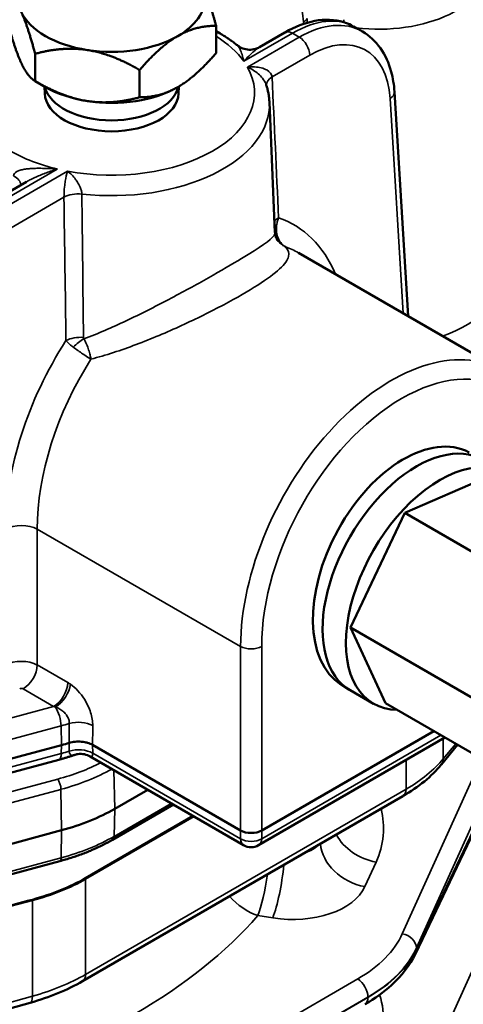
# Model space of a CAD drawing. Header units: inches. Extents: x 1 to 237, y 4 to 150.
# Tile 179 of 209: x 205.38 to 207.15, y 77.24 to 81.18. Entities that reach past the tile are written whole.
import ezdxf

# ---------------------------------------------------------------- set-up
doc = ezdxf.new("R2010")
doc.units = ezdxf.units.IN
doc.header["$LTSCALE"] = 7
doc.header["$MEASUREMENT"] = 0
doc.layers.add('Visible (ANSI)', color=7, linetype='Continuous', lineweight=50)
doc.layers.add('Visible Narrow (ANSI)', color=7, linetype='Continuous', lineweight=35)

msp = doc.modelspace()

# ---------------------------------------------------------------- linework, layer by layer
at = {"layer": 'Visible (ANSI)'}
for p, q in [((206.1633, 81.1535), (206.1633, 81.0441)), ((206.7156, 81.1503), (206.7495, 81.1307)), ((206.1796, 81.1224), (206.1633, 81.1318)), ((206.3376, 81.0683), (206.4388, 81.1267)), ((205.4389, 81.0414), (205.4389, 80.932)), ((205.8572, 80.9767), (205.8572, 80.8673)), ((205.4799, 80.9084), (205.4389, 80.932)), ((205.4771, 80.8821), (205.4759, 80.9107)), ((206.0131, 80.8821), (206.0143, 80.9107)), ((206.9319, 79.9921), (206.8777, 80.8891)), ((206.3769, 80.8476), (206.3992, 80.3264)), ((205.0823, 80.3435), (205.4043, 80.5294)), ((207.306, 79.7761), (206.4933, 80.2453)), ((205.6524, 79.8596), (205.6523, 79.8596)), ((205.6238, 79.8447), (205.6238, 79.8447)), ((206.4778, 79.3469), (206.4778, 79.3469)), ((206.9186, 79.2046), (207.2772, 79.3608)), ((206.7012, 78.7459), (206.9186, 79.2046)), ((206.9186, 79.2046), (207.5055, 78.8658)), ((206.8424, 78.4434), (206.7012, 78.7459)), ((206.7012, 78.7459), (207.2881, 78.4071)), ((206.6644, 78.5175), (206.6943, 78.4987)), ((206.6999, 78.4953), (206.7937, 78.4412)), ((206.8424, 78.4434), (207.2486, 78.2088)), ((206.3462, 77.9343), (207.0352, 78.3321)), ((204.0703, 77.8789), (205.5443, 78.2758)), ((206.2614, 77.9343), (205.6689, 78.2764)), ((207.08, 78.3062), (206.3338, 77.8754)), ((207.1305, 78.277), (207.0655, 78.198)), ((205.534, 78.2173), (204.2424, 77.8696)), ((206.2738, 77.8754), (205.6598, 78.2298)), ((205.8895, 78.0972), (205.7577, 78.0212)), ((207.2718, 78.0917), (206.9617, 77.4407)), ((205.6286, 77.3311), (206.9115, 78.0717)), ((205.9926, 78.0377), (205.7488, 77.897)), ((206.0715, 77.9922), (205.641, 77.7436)), ((205.5443, 77.9349), (204.0703, 77.538)), ((205.5378, 77.8116), (204.2172, 77.4561)), ((205.4185, 77.2447), (204.0968, 76.8746))]:
    msp.add_line(p, q, dxfattribs=at)
msp.add_arc((206.3038, 77.9273), 0.06, 240, 300, dxfattribs=at)
for centre, major_axis, ratio, start_param, end_param in [((205.7451, 81.2656), (0.375, 0), 0.57735, 5.497787, 6.283185), ((205.7451, 81.2656), (-0.375, 0), 0.57735, 0.261799, 1.308997), ((205.7451, 81.2656), (-0.375, 0), 0.57735, 1.308997, 2.356194), ((206.4688, 81.0747), (-0.03, 0.052), 0.57735, 6.277062, 6.283185), ((205.7451, 80.9308), (0.27, 0), 0.57735, 3.277342, 6.147526), ((205.7451, 80.8859), (-0.2681, 0), 0.57735, 0.024695, 3.116897), ((205.7451, 81.0614), (-0.375, 0), 0.57735, 0.785398, 1.308997), ((205.7451, 81.0614), (-0.375, 0), 0.57735, 1.308997, 2.356194), ((206.8178, 80.8855), (0.0599, 0.0036), 0.576647, 0, 0.005356), ((206.4451, 80.281), (0.029, -0.0146), 0.375565, 4.725033, 4.761986), ((206.444, 80.2791), (-0.0206, 0.0131), 0.399707, 1.647067, 1.684225), ((206.0703, 79.4734), (0.4135, 0.7772), 0.599112, 6.26241, 6.262688), ((205.6567, 79.8236), (0.0192, -0.012), 0.02248, 4.969442, 5.010708), ((206.9264, 78.9786), (0.2508, 0.4677), 0.597134, 0.003474, 3.100654), ((206.966, 78.9562), (0.2661, 0.4609), 0.57735, 0, 3.141593), ((207.0598, 78.9021), (-0.2661, -0.4609), 0.57735, 2.826114, 6.598664), ((205.2274, 78.6682), (0.75, 0), 0.57735, 5.148721, 5.19475), ((207.019, 78.2358), (0.0463, -0.0381), 0.74684, 6.281258, 6.283185), ((206.8815, 78.1237), (0.03, -0.052), 0.57735, 0, 0.006126), ((205.2274, 78.3273), (-0.75, 0), 0.57735, 2.007129, 2.356194), ((206.3038, 77.9588), (0.06, 0), 0.578054, 3.9276, 5.497178), ((205.2191, 77.9607), (0.6215, 0.0669), 0.539806, 4.995909, 5.398729), ((205.0692, 77.6372), (9.1066, 2.4515), 0.007827, 4.715851, 4.749659), ((206.9075, 77.4665), (0.0542, -0.0258), 0.798634, 6.28192, 6.283185), ((205.4023, 77.3025), (0.0162, -0.0578), 0.338147, 0, 0.005748)]:
    msp.add_ellipse(centre, major_axis=major_axis, ratio=ratio, start_param=start_param, end_param=end_param, dxfattribs=at)
for points, weights in [([(206.1201, 81.2914), (206.1403, 81.2397), (206.1633, 81.1535)], [1.01375847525, 1.02892942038, 1]), ([(205.4389, 81.0414), (205.4089, 81.1535), (205.3829, 81.2095)], [1, 1.0379548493, 1]), ([(205.3268, 81.1735), (205.3569, 81.0614), (205.3829, 81.0054)], [1, 1.0379548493, 1]), ([(206.1633, 81.1535), (206.0813, 81.1535), (206.0103, 81.1125)], [1, 1.0379548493, 1]), ([(206.0103, 81.1125), (205.9392, 81.0715), (205.8572, 80.9767)], [1, 1.0379548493, 1]), ([(205.648, 81.0564), (205.551, 81.0715), (205.4389, 81.0414)], [1, 1.0379548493, 1]), ([(205.8572, 80.9767), (205.7451, 81.0414), (205.648, 81.0564)], [1, 1.0379548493, 1]), ([(206.0103, 80.9084), (206.0813, 80.9494), (206.1633, 81.0441)], [1, 1.0379548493, 1]), ([(205.3829, 81.0054), (205.4089, 80.9494), (205.4389, 80.932)], [1, 1.0379548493, 1]), ([(205.4389, 80.932), (205.551, 80.8673), (205.648, 80.8523)], [1, 1.0379548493, 1]), ([(205.8572, 80.8673), (205.9392, 80.8673), (206.0103, 80.9084)], [1, 1.0379548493, 1]), ([(205.648, 80.8523), (205.7451, 80.8373), (205.8572, 80.8673)], [1, 1.0379548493, 1])]:
    msp.add_rational_spline(points, weights, degree=2, dxfattribs=at)
for points, knots in [([(206.4397, 81.1272), (206.4791, 81.1498), (206.5194, 81.1655), (206.5983, 81.1803), (206.6384, 81.1791), (206.6849, 81.1648), (206.695, 81.1608), (206.7047, 81.156)], [0.0026647, 0.0026647, 0.0026647, 0.0026647, 0.4100709, 0.4100709, 0.8203605, 0.8203605, 0.9395016, 0.9395016, 0.9395016, 0.9395016]), ([(206.2486, 81.0753), (206.2444, 81.0787), (206.2401, 81.0821), (206.2314, 81.0887), (206.2269, 81.0919), (206.2178, 81.0983), (206.2132, 81.1015), (206.2039, 81.1076), (206.1991, 81.1107), (206.1895, 81.1166), (206.1846, 81.1195), (206.1796, 81.1224)], [4.5464971, 4.5464971, 4.5464971, 4.5464971, 4.5796755, 4.5796755, 4.6128539, 4.6128539, 4.6460322, 4.6460322, 4.6792106, 4.6792106, 4.712389, 4.712389, 4.712389, 4.712389]), ([(206.7495, 81.1306), (206.7777, 81.1144), (206.8026, 81.091), (206.841, 81.0361), (206.8554, 81.0041), (206.8716, 80.9443), (206.876, 80.9174), (206.8776, 80.8893)], [0, 0, 0, 0, 0.3469774, 0.3469774, 0.6922151, 0.6922151, 0.9436065, 0.9436065, 0.9436065, 0.9436065]), ([(206.2491, 81.0748), (206.2554, 81.0699), (206.2625, 81.0659), (206.278, 81.0599), (206.2866, 81.0581), (206.304, 81.0574), (206.313, 81.0586), (206.3266, 81.0628), (206.3317, 81.065), (206.3364, 81.0675)], [0.0019193, 0.0019193, 0.0019193, 0.0019193, 0.0637822, 0.0637822, 0.1303345, 0.1303345, 0.1983317, 0.1983317, 0.2405238, 0.2405238, 0.2405238, 0.2405238]), ([(206.3769, 80.8476), (206.3767, 80.8525), (206.3764, 80.8574), (206.3754, 80.8671), (206.3747, 80.872), (206.3732, 80.8816), (206.3723, 80.8865), (206.3702, 80.8961), (206.369, 80.9008), (206.3663, 80.9103), (206.3649, 80.915), (206.3633, 80.9197)], [3.951686, 3.951686, 3.951686, 3.951686, 3.9854426, 3.9854426, 4.0191992, 4.0191992, 4.0529558, 4.0529558, 4.0867124, 4.0867124, 4.120469, 4.120469, 4.120469, 4.120469]), ([(206.3994, 80.3262), (206.3997, 80.3188), (206.4016, 80.3108), (206.4067, 80.2988), (206.4096, 80.2948), (206.4114, 80.2927)], [0, 0, 0, 0, 0.1549988, 0.1549988, 0.3129408, 0.3129408, 0.3129408, 0.3129408]), ([(205.6621, 79.8197), (205.6621, 79.8198), (205.6621, 79.8199), (205.6621, 79.82), (205.662, 79.8202), (205.662, 79.8204), (205.662, 79.8206)], [-0.0001298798, -0.0001298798, -0.0001298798, -0.0001298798, 0, 0, 0, 0.0002072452, 0.0002072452, 0.0002072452, 0.0002072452]), ([(205.5753, 78.2846), (205.5828, 78.2869), (205.5909, 78.2884), (205.5992, 78.2892), (205.6075, 78.29), (205.6161, 78.2901), (205.6244, 78.2894), (205.6269, 78.2891), (205.6293, 78.2889), (205.6315, 78.2885), (205.6356, 78.288), (205.6392, 78.2873), (205.6423, 78.2865), (205.6446, 78.286), (205.6466, 78.2855), (205.6484, 78.2849), (205.656, 78.2827), (205.6629, 78.2798), (205.6689, 78.2764)], [0, 0, 0, 0, 0.0643046, 0.0643046, 0.0643046, 0.1285716, 0.1285716, 0.1285716, 0.1479107, 0.1479107, 0.1479107, 0.1828104, 0.1828104, 0.1828104, 0.2081261, 0.2081261, 0.2081261, 0.3138703, 0.3138703, 0.3138703, 0.3138703]), ([(205.5959, 78.2361), (205.5918, 78.2348), (205.5878, 78.2334), (205.5796, 78.2308), (205.5755, 78.2295), (205.5673, 78.2269), (205.5632, 78.2257), (205.5549, 78.2232), (205.5508, 78.222), (205.5424, 78.2196), (205.5382, 78.2185), (205.534, 78.2173)], [3.39517693, 3.39517693, 3.39517693, 3.39517693, 3.41427325, 3.41427325, 3.43336956, 3.43336956, 3.45246588, 3.45246588, 3.47156219, 3.47156219, 3.4906585, 3.4906585, 3.4906585, 3.4906585]), ([(205.6598, 78.2299), (205.6525, 78.2341), (205.6443, 78.2372), (205.6275, 78.2405), (205.6186, 78.2408), (205.6052, 78.2389), (205.6004, 78.2377), (205.5958, 78.2362)], [0, 0, 0, 0, 0.0666834, 0.0666834, 0.134182, 0.134182, 0.1725348, 0.1725348, 0.1725348, 0.1725348]), ([(205.7488, 77.897), (205.7364, 77.8899), (205.7237, 77.883), (205.6976, 77.8699), (205.6841, 77.8636), (205.6565, 77.8516), (205.6424, 77.8459), (205.6135, 77.835), (205.5987, 77.8299), (205.5686, 77.8203), (205.5533, 77.8158), (205.5378, 77.8116)], [3.1415927, 3.1415927, 3.1415927, 3.1415927, 3.2114058, 3.2114058, 3.281219, 3.281219, 3.3510322, 3.3510322, 3.4208453, 3.4208453, 3.4906585, 3.4906585, 3.4906585, 3.4906585]), ([(206.9617, 77.4407), (206.94, 77.3952), (206.9068, 77.3528), (206.8348, 77.2876), (206.7993, 77.262), (206.7599, 77.2392)], [0, 0, 0, 0, 0.5642124, 0.5642124, 0.9780194, 0.9780194, 0.9780194, 0.9780194])]:
    msp.add_open_spline(points, degree=3, knots=knots, dxfattribs=at)
for points in [[(206.3994, 80.3264), (206.3994, 80.3264), (206.3994, 80.3263), (206.3994, 80.3262)], [(206.3969, 80.3172), (206.3969, 80.3172), (206.3969, 80.3173), (206.3969, 80.3174)], [(206.412, 80.292), (206.4109, 80.2933), (206.4099, 80.2946), (206.4089, 80.296)], [(206.4114, 80.2927), (206.4116, 80.2925), (206.4118, 80.2923), (206.412, 80.292)], [(206.5497, 79.4491), (206.5497, 79.4491), (206.5497, 79.4492), (206.5498, 79.4492)], [(205.6598, 78.2299), (205.6598, 78.2299), (205.6598, 78.2299), (205.6598, 78.2299)], [(207.0652, 78.1977), (207.0264, 78.1505), (206.9741, 78.108), (206.9124, 78.0723)], [(205.6288, 77.3312), (205.5677, 77.2959), (205.4961, 77.2666), (205.4194, 77.245)]]:
    msp.add_open_spline(points, degree=3, dxfattribs=at)
at = {"layer": 'Visible Narrow (ANSI)'}
for p, q in [((206.5137, 81.1689), (206.5142, 81.1612)), ((206.2742, 81.0114), (206.4688, 81.1237)), ((206.4964, 81.1077), (206.2891, 80.9881)), ((206.4688, 81.1237), (206.4964, 81.1077)), ((206.3877, 80.9488), (206.5388, 81.036)), ((206.3591, 80.9801), (206.3591, 80.98)), ((206.8531, 80.9158), (206.8531, 80.9158)), ((206.8602, 80.8627), (206.9122, 80.0035)), ((206.863, 80.8646), (206.863, 80.8646)), ((205.1123, 80.3405), (205.5277, 80.5804)), ((205.5681, 80.5718), (205.1399, 80.3246)), ((205.4476, 80.5832), (205.4476, 80.5832)), ((205.1823, 80.2528), (205.5542, 80.4676)), ((206.2885, 80.0906), (206.2885, 80.0906)), ((206.8855, 79.7459), (206.8855, 79.7459)), ((206.4678, 79.3309), (206.4678, 79.3309)), ((205.4476, 78.5962), (205.4476, 79.1399)), ((206.2614, 78.6701), (205.4476, 79.1399)), ((206.2614, 78.6701), (206.2614, 77.9343)), ((206.3462, 77.9343), (206.3462, 78.6701)), ((205.5695, 78.5257), (205.4476, 78.5962)), ((205.391, 78.5005), (205.513, 78.4301)), ((205.513, 78.4301), (205.0295, 78.2999)), ((204.0689, 77.9558), (205.543, 78.3527)), ((205.5443, 78.2758), (205.543, 78.3527)), ((207.0639, 78.3155), (206.3462, 77.9011)), ((205.5437, 78.2422), (205.5443, 78.2758)), ((205.5753, 78.2846), (205.5755, 78.2513)), ((205.6692, 78.243), (205.6689, 78.2764)), ((207.0733, 78.2212), (207.0733, 78.3023)), ((207.1229, 78.2814), (207.0733, 78.2212)), ((205.5437, 78.2422), (204.0696, 77.8453)), ((206.2614, 77.9011), (205.6692, 78.243)), ((207.2191, 78.2064), (206.909, 77.5212)), ((206.9239, 78.2161), (206.9239, 78.0992)), ((205.7543, 78.1753), (205.7577, 78.0212)), ((205.5291, 78.1396), (204.2441, 77.7936)), ((206.9655, 77.4641), (207.2756, 78.1493)), ((204.0681, 77.7019), (205.5422, 78.0987)), ((205.5422, 78.0987), (205.5443, 77.9349)), ((206.9239, 78.0992), (205.641, 77.3585)), ((207.2756, 78.1086), (206.9655, 77.4576)), ((205.984, 78.0427), (205.7552, 77.9105)), ((205.7577, 78.0212), (205.7552, 77.9105)), ((205.641, 77.7392), (206.0754, 77.9899)), ((205.5443, 77.9349), (205.5428, 77.8247)), ((206.2614, 77.9343), (206.2614, 77.9011)), ((206.3462, 77.9011), (206.3462, 77.9343)), ((205.5428, 77.8247), (204.0687, 77.4278)), ((206.7596, 77.7094), (206.804, 77.8076)), ((205.641, 77.3585), (205.641, 77.7392)), ((205.1199, 77.5744), (205.4277, 77.654)), ((205.4277, 77.654), (205.4277, 77.2711)), ((206.3309, 77.5937), (206.3905, 77.5843)), ((206.9489, 77.5004), (206.9489, 77.5004)), ((206.9655, 77.4576), (206.9655, 77.4641)), ((207.2191, 77.4409), (206.909, 76.7557)), ((206.7304, 77.34), (205.5273, 76.6454)), ((205.641, 77.3568), (205.641, 77.3568)), ((205.4277, 77.2711), (204.1059, 76.901)), ((205.5682, 76.5728), (206.7714, 77.2674)), ((206.7714, 77.2661), (205.5682, 76.5714)), ((206.7714, 77.2674), (206.7714, 77.2661))]:
    msp.add_line(p, q, dxfattribs=at)
for centre, major_axis, ratio, start_param, end_param in [((206.2031, 80.9766), (0.208, 0.3879), 0.597134, 5.513979, 7.049868), ((206.8146, 81.3949), (0.442, 0), 0.57735, 4.50777, 6.307881), ((206.4579, 80.7217), (0.2612, 0.4265), 0.559352, 0.014445, 0.799843), ((206.5072, 80.6932), (-0.2381, -0.4398), 0.594803, 3.125291, 3.910657), ((206.4713, 81.1917), (0.0599, 0.0036), 0.576647, 5.463532, 5.923084), ((206.1496, 81.0705), (0.03, 0.052), 0.57735, 0, 0.455308), ((205.7451, 80.8859), (0.5721, 0), 0.57735, 0.389739, 0.750797), ((206.4688, 81.0747), (-0.03, 0.052), 0.57735, 5.497787, 6.277062), ((206.4964, 81.0588), (0.03, -0.052), 0.57735, 0.820305, 2.356194), ((206.5496, 80.6705), (0.208, 0.3879), 0.597134, 5.513979, 7.049868), ((206.4155, 80.7479), (-0.2311, -0.3746), 0.556861, 3.428301, 3.429039), ((206.4579, 80.7217), (0.2612, 0.4265), 0.559352, 6.227968, 6.229569), ((206.4155, 80.7479), (-0.2311, -0.3746), 0.556861, 2.883151, 2.883228), ((205.7451, 80.8859), (0.5721, 0), 0.57735, 4.397857, 6.597718), ((206.4443, 80.9184), (-0.0799, -0.0037), 0.567437, 5.47185, 6.244455), ((206.8178, 80.8855), (0.0599, 0.0036), 0.576647, 5.463532, 6.283185), ((205.7451, 80.8386), (0.632, 0), 0.57735, 4.522612, 6.307881), ((205.7451, 80.8859), (-0.5721, 0), 0.57735, 0.785398, 1.181057), ((206.682, 80.1097), (1.4998, 0.0492), 0.554222, 2.478325, 2.478328), ((205.3018, 80.5192), (0.0798, -0.0051), 0.574135, 0.049679, 0.934918), ((205.6108, 80.4372), (0.08, 0.0011), 0.546071, 1.373569, 2.348098), ((206.4701, 80.3548), (-0.0799, -0.0036), 0.567219, 5.472043, 5.830222), ((205.8229, 79.6137), (0.5095, 0.8258), 0.556861, 6.095712, 6.095803), ((206.0067, 79.5076), (-0.4586, -0.8551), 0.597134, 2.694176, 3.238856), ((206.4706, 80.3491), (-0.0793, -0.0106), 0.052116, 0.430171, 0.584498), ((206.0703, 79.4734), (0.4135, 0.7772), 0.599112, 6.262688, 6.371478), ((206.8146, 80.1568), (0.495, 0), 0.57735, 5.255399, 6.307881), ((206.0067, 79.5076), (-0.4586, -0.8551), 0.597134, 4.577695, 5.444165), ((205.6188, 79.8634), (0.08, 0.0011), 0.546297, 1.390706, 2.347918), ((205.6206, 79.8583), (0.0606, 0.0522), 0.340674, 1.069263, 1.771784), ((205.6427, 79.9103), (0.00728, 0.00998), 0.705487, 2.386182, 2.941374), ((206.884, 79.0036), (-0.4177, -0.7748), 0.595811, 3.125744, 5.445523), ((206.0703, 79.4734), (0.4135, 0.7772), 0.599112, 1.440954, 2.300513), ((206.0064, 79.8526), (0.3099, -0.0097), 0.597134, 3.315708, 3.315751), ((206.9264, 78.9808), (0.3877, 0.7229), 0.597134, 5.513979, 8.585758), ((206.3151, 79.1569), (0.6899, 0.0255), 0.551113, 1.124325, 1.124373), ((205.384, 79.1058), (-0.09, 0), 0.536374, 3.9276, 5.497178), ((206.3038, 78.6928), (-0.06, 0), 0.536374, 0.786007, 2.355586), ((205.384, 78.5617), (-0.09, 0), 0.541005, 3.9276, 5.497178), ((205.391, 78.5658), (-0.04, -0.0693), 0.57735, 0.785398, 2.321288), ((205.513, 78.4954), (0.04, 0.0693), 0.57735, 3.926991, 5.462881), ((205.5236, 78.4886), (-0.0455, -0.0658), 0.52148, 0.865084, 2.366419), ((205.5648, 78.4102), (-0.0753, 0.1225), 0.603217, 5.342127, 5.443777), ((205.384, 78.4964), (0.01, 0), 0.578054, 0.786007, 2.355586), ((205.5083, 78.3798), (0.0692, -0.0285), 0.657838, 1.668131, 1.769781), ((205.5176, 78.3823), (-0.0156, 0.0579), 0.345066, 4.084741, 5.518981), ((205.2274, 78.7434), (0.7468, 0), 0.57735, 5.148721, 5.197608), ((205.613, 78.3235), (-0.08, 0.0006), 0.541814, 3.931757, 5.201476), ((205.5184, 78.2753), (0.0156, -0.0579), 0.345066, 0, 0.873335), ((205.2274, 78.6339), (-0.7485, 0), 0.57735, 2.007129, 2.054461), ((205.6126, 78.2081), (-0.08, -0.0007), 0.611777, 3.922543, 5.190709), ((205.2274, 78.5131), (-0.7138, 0), 0.57735, 2.007129, 2.298527), ((206.3936, 78.3857), (-0.7499, -0.0202), 0.558522, 2.341136, 2.690201), ((207.019, 78.2358), (0.0463, -0.0381), 0.74684, 0, 0.545556), ((205.2274, 78.4885), (0.7448, 0), 0.57735, 5.148721, 5.48308), ((207.019, 78.2358), (-0.0463, 0.0381), 0.74684, 2.508436, 2.510689), ((205.5291, 78.1143), (-0.0081, 0.0299), 0.345066, 4.076015, 5.620631), ((206.8815, 78.1237), (0.03, -0.052), 0.57735, 0.006126, 0.785398), ((205.954, 77.9608), (0.8798, -0.0276), 0.597134, 6.040101, 6.450974), ((206.8087, 77.9599), (0.1731, -0.0783), 0.778476, 3.943213, 5.025548), ((205.2274, 78.2152), (-0.7464, 0), 0.57735, 2.007129, 2.356194), ((205.7333, 77.9238), (0.0155, -0.0268), 0.57735, 0, 0.759218), ((206.3038, 77.9273), (0.06, 0), 0.616921, 3.9276, 5.497178), ((206.3038, 77.9273), (-0.03, -0.052), 0.57735, 5.532694, 6.283185), ((206.3038, 77.9273), (0.03, -0.052), 0.57735, 0, 0.750492), ((206.7643, 77.8618), (0.1731, -0.0783), 0.778476, 3.544327, 5.025548), ((206.4649, 77.9157), (-0.1198, 0.0103), 0.626627, 2.10426, 2.715813), ((205.5297, 77.8415), (0.0081, -0.0299), 0.345066, 0, 0.882062), ((206.3356, 77.7461), (-0.0297, -0.1877), 0.166501, 0.650521, 1.665064), ((206.3951, 77.7367), (-0.0297, -0.1877), 0.166501, 0.650521, 1.921159), ((205.1107, 78.0633), (0.7499, -0.0196), 0.594023, 5.164269, 5.513335), ((205.5562, 77.7881), (-0.06, 0.1039), 0.57735, 3.926991, 3.971861), ((206.4602, 77.7634), (0.3099, -0.0097), 0.597134, 4.504211, 6.040101), ((205.377, 77.7168), (-0.03, 0.1162), 0.351937, 4.053341, 4.087148), ((206.3356, 77.7461), (-0.1431, 0.125), 0.720324, 1.361338, 2.10457), ((203.9373, 78.3754), (2.6895, -0.0843), 0.597134, 5.20492, 5.828085), ((206.2425, 77.6414), (-0.6899, 0.0216), 0.597134, 2.37491, 2.898508), ((206.9075, 77.4731), (0.0547, -0.0247), 0.778476, 0.343388, 1.883956), ((206.241, 77.5933), (0.7499, -0.0216), 0.595581, 5.51491, 6.038509), ((206.241, 77.5526), (-0.7499, -0.0202), 0.558522, 2.341136, 2.864734), ((206.9075, 77.4665), (0.0542, -0.0258), 0.798634, 0, 0.358794), ((206.9075, 77.4665), (-0.0542, 0.0258), 0.798634, 2.572342, 2.574231), ((206.9075, 77.4665), (-0.0542, 0.0258), 0.798634, 2.685096, 2.685182), ((205.1107, 77.645), (-0.7499, -0.0202), 0.558522, 1.99207, 2.341136), ((205.5986, 77.383), (0.03, -0.052), 0.57735, 0.006124, 0.785398), ((206.7289, 77.2919), (-0.03, 0.052), 0.57735, 3.926991, 5.462881), ((205.4023, 77.3025), (0.0162, -0.0578), 0.338147, 0.005748, 0.904824), ((206.7289, 77.2906), (0.03, -0.052), 0.57735, 0.006127, 0.785398), ((206.2425, 77.5028), (0.6899, 0.0202), 0.556861, 5.587926, 5.587957), ((205.954, 77.1954), (0.8798, -0.0276), 0.597134, 6.040101, 6.49158)]:
    msp.add_ellipse(centre, major_axis=major_axis, ratio=ratio, start_param=start_param, end_param=end_param, dxfattribs=at)
for points in [[(206.5281, 81.1829), (206.528, 81.1772), (206.528, 81.1714), (206.528, 81.1655)], [(206.675, 81.1679), (206.6752, 81.1711), (206.6754, 81.1745), (206.6756, 81.1779)], [(206.4135, 80.3852), (206.405, 80.5731), (206.3964, 80.761), (206.3877, 80.9488)], [(205.6325, 79.9066), (205.6303, 80.0978), (205.628, 80.289), (205.6259, 80.4803)], [(205.5542, 80.4676), (205.5569, 80.2763), (205.5596, 80.085), (205.5623, 79.8937)], [(206.397, 80.3176), (206.397, 80.3175), (206.397, 80.3174), (206.3971, 80.3173)], [(205.5757, 78.362), (205.5756, 78.3362), (205.5754, 78.3104), (205.5753, 78.2846)], [(205.6689, 78.2764), (205.6691, 78.3022), (205.6693, 78.328), (205.6695, 78.3538)]]:
    msp.add_open_spline(points, degree=3, dxfattribs=at)
for points, knots in [([(206.2486, 81.0753), (206.2493, 81.0747), (206.2529, 81.0712), (206.2596, 81.0602), (206.2679, 81.0388), (206.2723, 81.0211), (206.2742, 81.0115), (206.2742, 81.0115), (206.2742, 81.0114)], [0.2523104, 0.2523104, 0.2523104, 0.2523104, 0.2930171, 0.4395256, 0.5860341, 0.7325427, 0.7325427, 0.7335206, 0.7335206, 0.7335206, 0.7335206]), ([(206.2742, 81.0114), (206.2743, 81.0114), (206.2744, 81.0115), (206.2744, 81.0116), (206.2814, 81.0188), (206.2881, 81.0257), (206.2957, 81.0332), (206.2968, 81.0342), (206.3037, 81.0409), (206.3094, 81.0463), (206.3164, 81.0524), (206.3179, 81.0536), (206.3236, 81.0585), (206.3278, 81.0618), (206.3337, 81.0659), (206.3357, 81.0672), (206.3376, 81.0683)], [-0.7335206, -0.7335206, -0.7335206, -0.7335206, -0.7325427, -0.7325427, -0.7325427, -0.6063044, -0.6063044, -0.5860341, -0.5860341, -0.4710698, -0.4710698, -0.4395256, -0.4395256, -0.3456452, -0.3456452, -0.2965737, -0.2965737, -0.2965737, -0.2965737]), ([(206.3877, 80.9488), (206.387, 80.9595), (206.375, 80.9745), (206.3373, 80.9886), (206.3086, 80.99), (206.2892, 80.9881), (206.2892, 80.9881), (206.2891, 80.9881)], [-0.5860823, -0.5860823, -0.5860823, -0.5860823, -0.3516494, -0.2344329, 0, 0, 0.0009607, 0.0009607, 0.0009607, 0.0009607]), ([(206.2891, 80.9881), (206.2891, 80.988), (206.2892, 80.988), (206.3049, 80.9811), (206.3274, 80.9673), (206.3521, 80.9421), (206.3605, 80.9275), (206.3632, 80.9197)], [-0.0009607, -0.0009607, -0.0009607, -0.0009607, 0, 0, 0.2344329, 0.3516494, 0.5037144, 0.5037144, 0.5037144, 0.5037144]), ([(205.5277, 80.5804), (205.5276, 80.5804), (205.5275, 80.5804), (205.5191, 80.5809), (205.5028, 80.5819), (205.4791, 80.5829), (205.4564, 80.5834), (205.4345, 80.5831), (205.4141, 80.5819), (205.3952, 80.5795), (205.3784, 80.5757), (205.3599, 80.5683), (205.3523, 80.5597), (205.3516, 80.5531)], [-0.0009779, -0.0009779, -0.0009779, -0.0009779, 0, 0, 0.0732543, 0.1465085, 0.2197628, 0.2930171, 0.3662713, 0.4395256, 0.5127799, 0.5860341, 0.7325427, 0.7325427, 0.7325427, 0.7325427]), ([(205.4043, 80.5294), (205.41, 80.5327), (205.4223, 80.5392), (205.4419, 80.5485), (205.4628, 80.5573), (205.484, 80.5654), (205.5056, 80.5731), (205.5202, 80.578), (205.5275, 80.5803), (205.5276, 80.5804), (205.5277, 80.5804)], [-0.4357617, -0.4357617, -0.4357617, -0.4357617, -0.3662713, -0.2930171, -0.2197628, -0.1465085, -0.0732543, 0, 0, 0.0009779, 0.0009779, 0.0009779, 0.0009779]), ([(205.5681, 80.5718), (205.5681, 80.5718), (205.5681, 80.5717), (205.5646, 80.5605), (205.5603, 80.54), (205.5556, 80.5015), (205.5543, 80.4788), (205.5542, 80.4676)], [-0.587042, -0.587042, -0.587042, -0.587042, -0.5860799, -0.5860799, -0.3516479, -0.2344319, 0, 0, 0, 0]), ([(205.6259, 80.4803), (205.6257, 80.4843), (205.625, 80.4887), (205.6227, 80.4979), (205.6211, 80.5027), (205.6175, 80.5113), (205.6157, 80.5151), (205.6106, 80.5245), (205.6071, 80.5301), (205.6025, 80.5365), (205.6017, 80.5376), (205.5961, 80.5451), (205.5908, 80.5512), (205.5798, 80.5622), (205.5741, 80.5672), (205.5682, 80.5717), (205.5682, 80.5718), (205.5681, 80.5718)], [0, 0, 0, 0, 0.0849796, 0.0849796, 0.1693434, 0.1693434, 0.2344319, 0.2344319, 0.3319511, 0.3319511, 0.3516479, 0.3516479, 0.4701413, 0.4701413, 0.5860799, 0.5860799, 0.587042, 0.587042, 0.587042, 0.587042]), ([(206.4049, 80.3379), (206.4048, 80.344), (206.4052, 80.3499), (206.4067, 80.3617), (206.4079, 80.3676), (206.4106, 80.3773), (206.412, 80.3814), (206.4135, 80.3852)], [0.00000003, 0.00000003, 0.00000003, 0.00000003, 0.00539996, 0.00539996, 0.01121526, 0.01121526, 0.01575798, 0.01575798, 0.01575798, 0.01575798]), ([(206.3994, 80.3262), (206.3995, 80.3228), (206.3926, 80.3021), (206.3181, 80.2518), (206.1377, 80.1474), (205.9751, 80.0583), (205.8034, 79.9709), (205.69, 79.9217), (205.6341, 79.9016)], [0.939023, 0.939023, 0.939023, 0.939023, 1.171676, 2.256116, 2.798336, 3.340555, 3.882775, 4.424995, 4.424995, 4.424995, 4.424995]), ([(206.4403, 80.2699), (206.4359, 80.2725), (206.4318, 80.2757), (206.428, 80.2794), (206.4259, 80.2815), (206.4239, 80.2837), (206.4221, 80.2861), (206.4173, 80.2922), (206.4133, 80.2993), (206.4104, 80.3071), (206.4101, 80.3078), (206.4099, 80.3085), (206.4096, 80.3092), (206.407, 80.3171), (206.4054, 80.3257), (206.405, 80.3347), (206.4049, 80.3358), (206.4049, 80.3368), (206.4049, 80.3379)], [-0.0267683, -0.0267683, -0.0267683, -0.0267683, -0.02105658, -0.02105658, -0.02105658, -0.01790515, -0.01790515, -0.01790515, -0.00977627, -0.00977627, -0.00977627, -0.009042, -0.009042, -0.009042, -0.00097595, -0.00097595, -0.00097595, -0.00000011, -0.00000011, -0.00000011, -0.00000011]), ([(206.412, 80.292), (206.4151, 80.2884), (206.4184, 80.2851), (206.4259, 80.2785), (206.4301, 80.2755), (206.4364, 80.2718), (206.4382, 80.2708), (206.44, 80.2699)], [0.01561419, 0.01561419, 0.01561419, 0.01561419, 0.01995386, 0.01995386, 0.02483299, 0.02483299, 0.02673231, 0.02673231, 0.02673231, 0.02673231]), ([(205.6621, 79.8197), (205.722, 79.8351), (205.8441, 79.8756), (206.0273, 79.9532), (206.1993, 80.0382), (206.3857, 80.1461), (206.4669, 80.2204), (206.4529, 80.2571), (206.4411, 80.2694)], [-4.415416, -4.415416, -4.415416, -4.415416, -3.882775, -3.340555, -2.798336, -2.256116, -1.171676, -0.639036, -0.639036, -0.639036, -0.639036]), ([(205.5623, 79.8937), (205.5645, 79.8912), (205.5672, 79.8884), (205.5734, 79.8825), (205.5768, 79.8794), (205.5839, 79.8736), (205.5874, 79.8709), (205.5911, 79.8681)], [0, 0, 0, 0, 0.00590304, 0.00590304, 0.01135985, 0.01135985, 0.01575791, 0.01575791, 0.01575791, 0.01575791]), ([(205.662, 79.8206), (205.6612, 79.8257), (205.6601, 79.8311), (205.6581, 79.8398), (205.6573, 79.843), (205.6544, 79.8534), (205.6521, 79.8606), (205.6465, 79.8758), (205.6431, 79.8838), (205.6377, 79.8949), (205.6359, 79.8983), (205.6341, 79.9016)], [0.00020725, 0.00020725, 0.00020725, 0.00020725, 0.00562733, 0.00562733, 0.00878545, 0.00878545, 0.01559782, 0.01559782, 0.02338299, 0.02338299, 0.02697602, 0.02697602, 0.02697602, 0.02697602]), ([(205.5911, 79.8681), (205.5969, 79.8638), (205.603, 79.8593), (205.6092, 79.8549), (205.6103, 79.8541), (205.6115, 79.8533), (205.6126, 79.8525), (205.6135, 79.8519), (205.6144, 79.8512), (205.6153, 79.8506), (205.6214, 79.8463), (205.6276, 79.8421), (205.6336, 79.8381), (205.6349, 79.8372), (205.6361, 79.8364), (205.6373, 79.8356), (205.645, 79.8305), (205.6524, 79.8257), (205.6591, 79.8215), (205.6599, 79.821), (205.6606, 79.8206), (205.6613, 79.8201)], [-0.0269759, -0.0269759, -0.0269759, -0.0269759, -0.02017251, -0.02017251, -0.02017251, -0.0189098, -0.0189098, -0.0189098, -0.01793419, -0.01793419, -0.01793419, -0.01123834, -0.01123834, -0.01123834, -0.00985378, -0.00985378, -0.00985378, -0.00116854, -0.00116854, -0.00116854, -0.00020849, -0.00020849, -0.00020849, -0.00020849]), ([(205.6695, 78.3538), (205.6696, 78.3703), (205.6637, 78.4065), (205.6339, 78.4698), (205.6008, 78.5047), (205.5802, 78.519)], [0, 0, 0, 0, 0.1490611, 0.2981223, 0.521714, 0.521714, 0.521714, 0.521714]), ([(205.5202, 78.4279), (205.5264, 78.4258), (205.5323, 78.4231), (205.5432, 78.4167), (205.5483, 78.413), (205.554, 78.4078), (205.5551, 78.4067), (205.5601, 78.4017), (205.5634, 78.3976), (205.5681, 78.3903), (205.5697, 78.3873), (205.573, 78.3798), (205.5744, 78.3752), (205.5756, 78.3678), (205.5758, 78.3649), (205.5757, 78.362)], [-0.521714, -0.521714, -0.521714, -0.521714, -0.4224359, -0.4224359, -0.3240826, -0.3240826, -0.2981223, -0.2981223, -0.2091889, -0.2091889, -0.1490611, -0.1490611, -0.0595598, -0.0595598, 0, 0, 0, 0]), ([(205.5755, 78.2513), (205.5759, 78.2403), (205.5826, 78.2332), (205.5933, 78.2353), (205.5958, 78.2362)], [0, 0, 0, 0, 0.2492031, 0.3185606, 0.3185606, 0.3185606, 0.3185606]), ([(205.6598, 78.2299), (205.6604, 78.2295), (205.6657, 78.2271), (205.6689, 78.2322), (205.6692, 78.243)], [-0.2791592, -0.2791592, -0.2791592, -0.2791592, -0.2492031, 0, 0, 0, 0])]:
    msp.add_open_spline(points, degree=3, knots=knots, dxfattribs=at)

doc.saveas('drawing.dxf')
